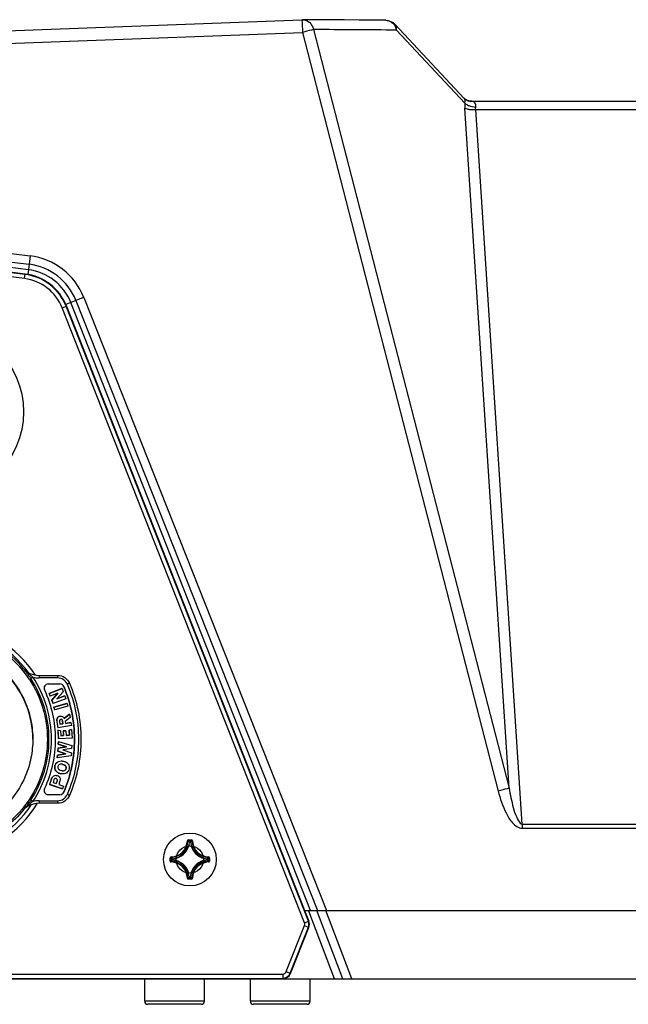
# Model space of a CAD drawing. Header units: millimetres. Extents: x 0 to 420, y 0 to 297.
# Tile 16 of 136: x 97 to 112, y 177 to 200. Entities that reach past the tile are written whole.
import ezdxf

# ---------------------------------------------------------------- set-up
doc = ezdxf.new("R2010")
doc.units = ezdxf.units.MM
doc.header["$LTSCALE"] = 23.1
doc.layers.get('0').update_dxf_attribs({"linetype": 'CONTINUOUS'})

msp = doc.modelspace()

# ---------------------------------------------------------------- linework, layer by layer
at = {"color": 7, "linetype": 'Continuous'}
for p, q in [((79.7438, 198.7001), (103.9342, 199.6119)), ((103.9342, 199.6119), (103.9375, 199.5276)), ((103.9375, 199.5276), (103.9455, 199.3148)), ((106.1165, 199.5042), (107.7434, 197.7632)), ((79.7438, 198.4025), (103.9455, 199.3148)), ((103.9455, 199.3148), (108.5386, 181.5067)), ((104.2025, 199.3796), (108.7956, 181.5716)), ((106.1543, 199.3669), (107.7552, 197.6536)), ((107.8257, 197.7107), (107.808, 197.7176)), ((107.8257, 197.7107), (107.8267, 197.7103)), ((107.8969, 197.7001), (133.9908, 197.7001)), ((108.7956, 181.5716), (107.7547, 197.5378)), ((109.1049, 180.7324), (108.0116, 197.5027)), ((108.0116, 197.5027), (133.8761, 197.5027)), ((79.7438, 196.2514), (97.5541, 194.0679)), ((79.7438, 196.0512), (97.5301, 193.8707)), ((97.5143, 193.742), (79.7438, 195.924)), ((97.435, 193.633), (79.7876, 195.7998)), ((97.4361, 193.6425), (79.7888, 195.8094)), ((97.4228, 193.5337), (79.7754, 195.7006)), ((97.5541, 194.0679), (97.5301, 193.8707)), ((97.5301, 193.8707), (97.5007, 193.6316)), ((97.4228, 193.5337), (97.4361, 193.6425)), ((98.6302, 193.0206), (98.3907, 192.9263)), ((98.6302, 193.0206), (104.2948, 178.7001)), ((98.8134, 193.0945), (104.5073, 178.7001)), ((98.3044, 192.8511), (98.4064, 192.8913)), ((103.9916, 178.4132), (98.3044, 192.8511)), ((104.0847, 178.4499), (98.3974, 192.8878)), ((98.4064, 192.8913), (103.986, 178.7267)), ((104.1302, 178.7001), (98.5081, 192.9725)), ((97.7618, 184.2201), (98.2015, 184.2201)), ((98.2036, 184.1601), (97.7639, 184.1601)), ((97.9803, 184.0201), (98.2534, 184.0201)), ((98.3005, 183.9121), (98.0015, 183.7988)), ((98.0015, 183.7988), (98.0258, 183.7344)), ((98.0036, 183.7988), (98.0015, 183.7988)), ((98.0036, 183.7988), (98.3026, 183.9121)), ((98.0279, 183.7344), (98.0036, 183.7988)), ((98.2037, 183.801), (98.0279, 183.7344)), ((98.2016, 183.801), (98.062, 183.6389)), ((98.0641, 183.6389), (98.2037, 183.801)), ((98.3305, 183.8385), (98.1825, 183.6674)), ((98.3026, 183.9121), (98.3005, 183.9121)), ((98.3026, 183.9121), (98.3305, 183.8385)), ((98.3448, 183.9588), (98.3455, 183.9588)), ((98.0279, 183.7344), (98.0258, 183.7344)), ((98.062, 183.6389), (98.0917, 183.5604)), ((98.0641, 183.6389), (98.062, 183.6389)), ((98.0938, 183.5604), (98.0641, 183.6389)), ((98.0938, 183.5604), (98.0917, 183.5604)), ((98.3929, 183.6737), (98.0938, 183.5604)), ((98.4188, 183.5638), (98.1109, 183.4772)), ((98.113, 183.4772), (98.4209, 183.5638)), ((98.3665, 183.7379), (98.1822, 183.668)), ((98.1825, 183.6674), (98.3686, 183.7379)), ((98.3686, 183.7379), (98.3665, 183.7379)), ((98.3686, 183.7379), (98.3929, 183.6737)), ((98.4209, 183.5638), (98.4188, 183.5638)), ((98.4209, 183.5638), (98.4401, 183.4955)), ((98.113, 183.4772), (98.1109, 183.4772)), ((98.1109, 183.4772), (98.1301, 183.4088)), ((98.1322, 183.4088), (98.113, 183.4772)), ((98.1322, 183.4088), (98.1301, 183.4088)), ((98.4401, 183.4955), (98.1322, 183.4088)), ((98.48, 183.3084), (98.353, 183.2112)), ((98.3538, 183.2102), (98.4821, 183.3084)), ((98.4821, 183.3084), (98.48, 183.3084)), ((98.4821, 183.3084), (98.4944, 183.2313)), ((98.1853, 183.1394), (98.1832, 183.1394)), ((98.1832, 183.1394), (98.2068, 182.9922)), ((98.2089, 182.9922), (98.1853, 183.1394)), ((98.1971, 183.2223), (98.195, 183.2223)), ((98.2431, 183.1439), (98.2545, 183.0728)), ((98.3232, 183.0842), (98.2544, 183.0732)), ((98.2545, 183.0728), (98.3253, 183.0842)), ((98.2577, 183.2623), (98.2556, 183.2623)), ((98.2996, 183.182), (98.2975, 183.182)), ((98.3142, 183.1535), (98.3121, 183.1535)), ((98.3121, 183.1535), (98.3232, 183.0842)), ((98.3253, 183.0842), (98.3142, 183.1535)), ((98.3253, 183.0842), (98.3232, 183.0842)), ((98.4944, 183.2313), (98.3756, 183.1394)), ((98.3756, 183.1394), (98.3831, 183.0927)), ((98.3831, 183.0927), (98.5133, 183.1136)), ((98.5112, 183.1136), (98.3831, 183.093)), ((98.5133, 183.1136), (98.5112, 183.1136)), ((98.5133, 183.1136), (98.5246, 183.0429)), ((98.2089, 182.9922), (98.2068, 182.9922)), ((98.2092, 182.9312), (98.2071, 182.9312)), ((98.2071, 182.9312), (98.2181, 182.7296)), ((98.5246, 183.0429), (98.2089, 182.9922)), ((98.2092, 182.9312), (98.2681, 182.9236)), ((98.2202, 182.7296), (98.2092, 182.9312)), ((98.2681, 182.9236), (98.2747, 182.8039)), ((98.3915, 182.9212), (98.3331, 182.918)), ((98.3352, 182.918), (98.3331, 182.918)), ((98.3331, 182.918), (98.3392, 182.8075)), ((98.3352, 182.918), (98.3936, 182.9212)), ((98.3412, 182.8075), (98.3352, 182.918)), ((98.3936, 182.9212), (98.3915, 182.9212)), ((98.3936, 182.9212), (98.3996, 182.8107)), ((98.5262, 182.952), (98.4684, 182.9378)), ((98.4705, 182.9378), (98.4684, 182.9378)), ((98.4684, 182.9378), (98.4751, 182.815)), ((98.4705, 182.9378), (98.5283, 182.952)), ((98.4772, 182.815), (98.4705, 182.9378)), ((98.5283, 182.952), (98.5262, 182.952)), ((98.5283, 182.952), (98.5395, 182.7471)), ((98.218, 182.6707), (98.2133, 182.6043)), ((98.2133, 182.6043), (98.4075, 182.5457)), ((98.2154, 182.6043), (98.2133, 182.6043)), ((98.2154, 182.6043), (98.2201, 182.6707)), ((98.4096, 182.5457), (98.2154, 182.6043)), ((98.2202, 182.7296), (98.2181, 182.7296)), ((98.2201, 182.6707), (98.5338, 182.573)), ((98.5395, 182.7471), (98.2202, 182.7296)), ((98.3392, 182.8075), (98.2746, 182.804)), ((98.2747, 182.8039), (98.3412, 182.8075)), ((98.3412, 182.8075), (98.3392, 182.8075)), ((98.3996, 182.8107), (98.4772, 182.815)), ((98.4751, 182.815), (98.3996, 182.8108)), ((98.4772, 182.815), (98.4751, 182.815)), ((98.3934, 182.3807), (98.1952, 182.3504)), ((98.1973, 182.3504), (98.3954, 182.3807)), ((98.2068, 182.5136), (98.2016, 182.4406)), ((98.2016, 182.4406), (98.3934, 182.3807)), ((98.2037, 182.4406), (98.2016, 182.4406)), ((98.2037, 182.4406), (98.2089, 182.5136)), ((98.3954, 182.3807), (98.2037, 182.4406)), ((98.4075, 182.5457), (98.2068, 182.5136)), ((98.2089, 182.5136), (98.2068, 182.5136)), ((98.2089, 182.5136), (98.4096, 182.5457)), ((98.5287, 182.5022), (98.3191, 182.4696)), ((98.3191, 182.4696), (98.5219, 182.4068)), ((98.3954, 182.3807), (98.3934, 182.3807)), ((98.4096, 182.5457), (98.4075, 182.5457)), ((98.5219, 182.4068), (98.5168, 182.3358)), ((98.5338, 182.573), (98.5287, 182.5022)), ((98.1952, 182.3504), (98.1904, 182.2841)), ((98.1925, 182.2841), (98.1973, 182.3504)), ((98.5168, 182.3358), (98.1925, 182.2841)), ((98.1973, 182.3504), (98.1952, 182.3504)), ((98.203, 182.1896), (98.2009, 182.1896)), ((98.319, 182.133), (98.3169, 182.133)), ((98.138, 182.0947), (98.1359, 182.0947)), ((98.1587, 181.9819), (98.1566, 181.9819)), ((98.2721, 181.9124), (98.27, 181.9124)), ((98.364, 181.9902), (98.3619, 181.9902)), ((98.3867, 182.0987), (98.3846, 182.0987)), ((98.4019, 182.0386), (98.3998, 182.0386)), ((98.057, 181.7904), (98.0126, 181.6586)), ((98.0147, 181.6586), (98.0591, 181.7904)), ((98.0591, 181.7904), (98.057, 181.7904)), ((98.1142, 181.7707), (98.0928, 181.7072)), ((98.0928, 181.7072), (98.1716, 181.6807)), ((98.1118, 181.8626), (98.1098, 181.8626)), ((98.1904, 181.7427), (98.1695, 181.6807)), ((98.1716, 181.6807), (98.1924, 181.7427)), ((98.1914, 181.7766), (98.1893, 181.7766)), ((98.1924, 181.7427), (98.1904, 181.7427)), ((98.2552, 181.7459), (98.227, 181.662)), ((98.227, 181.662), (98.3404, 181.6237)), ((98.0126, 181.6586), (98.3157, 181.5565)), ((98.0147, 181.6586), (98.0126, 181.6586)), ((98.3178, 181.5565), (98.0147, 181.6586)), ((98.3178, 181.5565), (98.3157, 181.5565)), ((98.3404, 181.6237), (98.3178, 181.5565)), ((98.3448, 181.4814), (98.3455, 181.4814)), ((98.2015, 181.2201), (97.7618, 181.2201)), ((97.7639, 181.2801), (98.2036, 181.2801)), ((98.2534, 181.4201), (97.9803, 181.4201)), ((109.1049, 180.7324), (132.7828, 180.7324)), ((109.1049, 180.7324), (109.1049, 180.6324)), ((109.1049, 180.6324), (132.7828, 180.6324)), ((101.2445, 180.3399), (101.2545, 180.3396)), ((101.2645, 180.3593), (101.3432, 180.3593)), ((101.2645, 180.3593), (101.2645, 180.3493)), ((101.2645, 180.3493), (101.3432, 180.3493)), ((101.2958, 180.306), (101.2859, 180.3069)), ((101.2958, 180.3159), (101.3119, 180.3159)), ((101.2958, 180.306), (101.2958, 180.3159)), ((101.2958, 180.306), (101.3119, 180.306)), ((101.3119, 180.306), (101.3119, 180.3159)), ((101.3119, 180.306), (101.3218, 180.3069)), ((101.3432, 180.3593), (101.3432, 180.3493)), ((101.3631, 180.3399), (101.3532, 180.3396)), ((100.8447, 179.9395), (100.8546, 179.9395)), ((100.8447, 179.8607), (100.8447, 179.9395)), ((100.8447, 179.8607), (100.8546, 179.8607)), ((100.8546, 179.8607), (100.8546, 179.9395)), ((100.8641, 179.9594), (100.8643, 179.9495)), ((100.8641, 179.8408), (100.8643, 179.8508)), ((100.898, 179.9082), (100.888, 179.9082)), ((100.888, 179.8921), (100.888, 179.9082)), ((100.898, 179.8921), (100.888, 179.8921)), ((100.898, 179.9082), (100.897, 179.9181)), ((100.898, 179.8921), (100.897, 179.8822)), ((100.898, 179.8921), (100.898, 179.9081)), ((101.7097, 179.9082), (101.7107, 179.9181)), ((101.7097, 179.9082), (101.7196, 179.9082)), ((101.7097, 179.9081), (101.7097, 179.8921)), ((101.7097, 179.8921), (101.7196, 179.8921)), ((101.7097, 179.8921), (101.7107, 179.8822)), ((101.7196, 179.9082), (101.7196, 179.8921)), ((101.7436, 179.9594), (101.7433, 179.9495)), ((101.7436, 179.8408), (101.7433, 179.8508)), ((101.763, 179.9395), (101.753, 179.9395)), ((101.753, 179.9395), (101.753, 179.8607)), ((101.763, 179.8607), (101.753, 179.8607)), ((101.763, 179.9395), (101.763, 179.8607)), ((101.2445, 179.4604), (101.2545, 179.4606)), ((101.3432, 179.4509), (101.2645, 179.4509)), ((101.2645, 179.441), (101.2645, 179.4509)), ((101.3432, 179.441), (101.2645, 179.441)), ((101.2958, 179.4943), (101.2859, 179.4933)), ((101.3118, 179.4943), (101.2958, 179.4943)), ((101.2958, 179.4943), (101.2958, 179.4843)), ((101.3119, 179.4843), (101.2958, 179.4843)), ((101.3119, 179.4943), (101.3218, 179.4933)), ((101.3119, 179.4943), (101.3119, 179.4843)), ((101.3432, 179.441), (101.3432, 179.4509)), ((101.3631, 179.4604), (101.3532, 179.4606)), ((103.9964, 178.7001), (137.8913, 178.7001)), ((103.9964, 178.7001), (104.0936, 178.4534)), ((104.6989, 177.1001), (104.0928, 178.6858)), ((104.8945, 177.1001), (104.2829, 178.7001)), ((105.1046, 177.1001), (104.4931, 178.7001)), ((103.9916, 178.4132), (104.0936, 178.4534)), ((103.5662, 177.267), (103.9916, 178.347)), ((103.6592, 177.2303), (104.0847, 178.3103)), ((103.6682, 177.2268), (104.0936, 178.3068)), ((103.9916, 178.347), (104.0936, 178.3068)), ((78.446, 177.2097), (103.4821, 177.2097)), ((78.446, 177.1097), (103.4821, 177.1097)), ((78.446, 177.1001), (164.279, 177.1001)), ((100.2438, 176.5701), (100.2438, 177.1001)), ((101.6438, 176.5701), (101.6438, 177.1001)), ((102.7238, 176.5701), (102.7238, 177.1001)), ((103.4821, 177.2097), (103.4821, 177.1001)), ((103.5662, 177.267), (103.6682, 177.2268)), ((104.1238, 176.5701), (104.1238, 177.1001)), ((101.6438, 176.5701), (100.2438, 176.5701)), ((101.5738, 176.5001), (100.3138, 176.5001)), ((104.1238, 176.5701), (102.7238, 176.5701)), ((104.0538, 176.5001), (102.7938, 176.5001))]:
    msp.add_line(p, q, dxfattribs=at)
for points in [[(103.9342, 199.6119), (103.9359, 199.612), (103.9385, 199.6121), (103.9412, 199.6121), (103.9439, 199.6121), (103.9466, 199.6121)], [(105.9002, 199.5994), (105.6249, 199.6019), (105.2747, 199.6048), (104.925, 199.6073), (104.5755, 199.6094), (104.2265, 199.6111), (103.9466, 199.6121)], [(107.808, 197.7176), (107.7737, 197.7369), (107.7466, 197.7598), (107.7434, 197.7632)], [(107.8968, 197.7001), (107.8705, 197.7014), (107.849, 197.7046), (107.834, 197.7081), (107.8267, 197.7103)]]:
    msp.add_lwpolyline(points, dxfattribs=at)
for centre, radius in [((95.348, 190.4056), 2.05), ((101.3038, 179.9001), 0.62), ((101.3038, 179.9001), 0.32)]:
    msp.add_circle(centre, radius, dxfattribs=at)
for centre, radius, start, end in [((103.1339, -113.2165), 312.598, 89.446393, 89.804147), ((105.8331, 199.3023), 0.3277, 11.36498, 23.30684), ((108.4561, 197.5971), 0.7032, 175.39124, 177.53913), ((106.9137, 197.6881), 0.8422, 357.65483, 359.07652), ((107.9943, 197.9543), 0.3867, 243.53646, 248.34974), ((107.9075, 197.9543), 0.257, 251.66794, 262.34751), ((107.908, 197.9578), 0.2605, 262.35336, 267.54302), ((107.908, 197.9586), 0.2613, 267.54146, 272.88318), ((97.3645, 192.5213), 1.5582, 21.58295, 83.00973), ((97.3645, 192.522), 1.2291, 21.5, 83), ((97.3645, 192.5196), 1.3612, 21.59481, 83.0113), ((97.2899, 192.4515), 1.0904, 21.5, 83), ((97.2899, 192.4515), 1.1904, 21.5, 83), ((97.2899, 192.4515), 1.2, 21.5, 83), ((95.3413, 182.6851), 2.8, 33.45446, 129.03279), ((95.3413, 182.6851), 2.7, 36.4235, 129.03279), ((95.3998, 182.7217), 2.5585, 33.27075, 77.5586), ((95.3984, 182.7219), 2.5983, 39.57584, 74.04574), ((95.3947, 182.7189), 2.603, 33.25027, 39.57596), ((99.0348, 186.0547), 2.3485, 229.92936, 230.68028), ((97.7642, 184.7218), 0.5617, 255.08807, 269.96822), ((98.2035, 183.9202), 0.2399, 23.11565, 89.98819), ((98.2527, 183.9202), 0.0999, 22.75168, 89.9901), ((98.2534, 183.9202), 0.0999, 22.75168, 89.9901), ((98.2527, 181.5201), 0.0999, 270.0099, 337.24832), ((98.2534, 181.5201), 0.0999, 270.0099, 337.24832), ((95.3413, 182.6851), 2.8, 230.00241, 328.40977), ((95.3948, 182.7213), 2.603, 320.43234, 326.74982), ((97.7642, 180.7184), 0.5617, 90.03178, 104.91193), ((98.2035, 181.52), 0.2399, 270.01181, 336.88435), ((95.3413, 182.6851), 2.7, 230.00241, 326.3092), ((99.6895, 178.5963), 3.3738, 129.6783, 129.84521), ((100.8538, 180.3501), 0.3908, 271.50114, 358.49887), ((100.8538, 180.3501), 0.4008, 271.50107, 358.49893), ((100.8538, 180.3501), 0.4442, 287.24352, 354.29463), ((101.2644, 180.3394), 0.0199, 89.93769, 178.53103), ((100.411, 179.4979), 1.1917, 42.76148, 44.93978), ((100.3786, 179.4867), 1.2364, 42.11665, 44.23908), ((102.229, 179.4867), 1.2364, 135.7609, 137.88337), ((102.1968, 179.4978), 1.1918, 135.06032, 137.23841), ((101.7538, 180.3501), 0.4342, 185.70588, 264.29411), ((101.3432, 180.3394), 0.0199, 1.50445, 90.04778), ((101.7538, 180.3501), 0.4008, 181.50106, 268.49893), ((101.7538, 180.3501), 0.3908, 181.50113, 268.49886), ((100.8538, 180.3501), 0.4342, 275.70589, 342.25049), ((101.7538, 180.3501), 0.4442, 197.24299, 264.29471), ((100.8646, 179.9395), 0.0199, 91.5305, 180.03704), ((100.8646, 179.8607), 0.0199, 179.96099, 268.4742), ((101.7172, 180.8253), 1.2364, 225.76092, 227.88335), ((101.7172, 178.9749), 1.2364, 132.11665, 134.23908), ((100.8538, 179.4501), 0.3908, 1.50113, 88.49886), ((101.7061, 180.793), 1.1917, 225.06022, 227.23852), ((101.7061, 179.0073), 1.1917, 132.76148, 134.93978), ((100.8538, 179.4501), 0.4008, 1.50106, 88.49893), ((100.8538, 179.4501), 0.4342, 5.70588, 84.29411), ((100.8538, 179.4501), 0.4442, 17.24341, 84.2947), ((101.7538, 179.4501), 0.4442, 107.2428, 174.29471), ((101.7538, 179.4501), 0.4342, 95.70588, 174.29411), ((101.7538, 179.4501), 0.4008, 91.50106, 178.49893), ((101.7538, 179.4501), 0.3908, 91.50113, 178.49886), ((100.9016, 180.793), 1.1917, 312.76148, 314.93978), ((101.7096, 179.8922), 0.0101, 276.167, 359.53884), ((100.9015, 179.0072), 1.1918, 45.06032, 47.23841), ((100.8904, 180.8253), 1.2364, 312.11665, 314.23908), ((100.8905, 178.9749), 1.2364, 45.7609, 47.88337), ((101.7431, 179.9395), 0.0199, 359.96244, 88.4707), ((101.7431, 179.8607), 0.0199, 271.44371, 0.0726), ((100.4109, 180.3024), 1.1918, 315.06032, 317.23841), ((100.3787, 180.3135), 1.2364, 315.7609, 317.88337), ((101.3118, 179.4944), 0.0101, 270.46116, 353.833), ((102.2291, 180.3135), 1.2364, 222.11665, 224.23908), ((102.1967, 180.3024), 1.1917, 222.76148, 224.93978), ((101.3432, 179.4609), 0.0199, 269.95832, 358.48077), ((103.9075, 178.3801), 0.1904, 338.5, 21.5), ((103.9075, 178.3801), 0.2, 338.5, 21.5), ((103.9075, 178.3801), 0.0904, 338.5, 21.5), ((103.4821, 177.3001), 0.0904, 270, 338.5), ((103.4821, 177.3001), 0.1904, 270, 338.5), ((103.4821, 177.3001), 0.2, 270, 338.5), ((100.3138, 176.5701), 0.07, 180, 270), ((101.5738, 176.5701), 0.07, 270, 360), ((102.7938, 176.5701), 0.07, 180, 270), ((104.0538, 176.5701), 0.07, 270, 360)]:
    msp.add_arc(centre, radius, start, end, dxfattribs=at)
for points in [[(103.9466, 199.6121), (103.9729, 199.612), (103.9996, 199.6073), (104.0245, 199.5985)], [(105.9002, 199.5994), (105.9789, 199.5986), (106.0625, 199.5619), (106.1163, 199.5045)], [(107.7535, 197.6273), (107.7522, 197.5975), (107.7528, 197.5676), (107.7547, 197.5378)], [(107.7552, 197.6536), (107.7645, 197.6448), (107.7746, 197.6368), (107.7853, 197.6295)], [(107.7853, 197.6295), (107.797, 197.6216), (107.8093, 197.6145), (107.822, 197.6081)], [(107.9207, 197.6977), (107.9128, 197.699), (107.9048, 197.7001), (107.8969, 197.7001)], [(107.8517, 197.5949), (107.9025, 197.5746), (107.9575, 197.5638), (108.0121, 197.5606)], [(108.0116, 197.5027), (108.0091, 197.5219), (108.009, 197.5416), (108.0121, 197.5606)], [(97.3994, 184.3759), (97.4424, 184.3306), (97.4948, 184.2929), (97.5514, 184.2666)], [(97.4122, 184.3616), (97.4469, 184.3246), (97.4843, 184.2901), (97.523, 184.2575)], [(97.5467, 184.2379), (97.5709, 184.2181), (97.5951, 184.1983), (97.6197, 184.179)], [(97.5513, 184.2666), (97.6165, 184.2364), (97.69, 184.2201), (97.7618, 184.2201)], [(98.2015, 184.2201), (98.259, 184.2201), (98.3187, 184.2022), (98.3667, 184.1705)], [(98.3667, 184.1705), (98.4147, 184.1388), (98.4546, 184.0909), (98.4772, 184.038)], [(98.2577, 183.2623), (98.2633, 183.2632), (98.269, 183.2636), (98.2747, 183.2636)], [(98.2783, 183.1893), (98.2758, 183.1893), (98.2733, 183.1891), (98.2708, 183.1887)], [(98.2747, 183.2636), (98.2864, 183.2636), (98.2983, 183.2614), (98.3091, 183.257)], [(98.1118, 181.8626), (98.1252, 181.8706), (98.1413, 181.8752), (98.1569, 181.8752)], [(98.1511, 181.8009), (98.1455, 181.8009), (98.1396, 181.7996), (98.1346, 181.797)], [(98.1666, 181.7982), (98.1616, 181.7999), (98.1564, 181.8009), (98.1511, 181.8009)], [(97.6197, 181.2612), (97.5908, 181.2394), (97.5632, 181.216), (97.5353, 181.1929)], [(97.7618, 181.2201), (97.69, 181.2201), (97.6165, 181.2039), (97.5513, 181.1736)], [(98.3667, 181.2698), (98.3187, 181.2381), (98.259, 181.2201), (98.2015, 181.2201)], [(98.4772, 181.4023), (98.4546, 181.3494), (98.4147, 181.3015), (98.3667, 181.2698)], [(97.5514, 181.1736), (97.4949, 181.1474), (97.4426, 181.1098), (97.3997, 181.0647)], [(97.5278, 181.1867), (97.4861, 181.1519), (97.446, 181.1151), (97.4091, 181.0753)]]:
    msp.add_open_spline(points, degree=3, dxfattribs=at)
for points, knots in [([(104.0245, 199.5985), (104.0688, 199.5827), (104.1514, 199.5215), (104.1925, 199.4288), (104.2025, 199.3796)], [0, 0, 0, 0, 0.4841069, 1, 1, 1, 1]), ([(105.9002, 199.5994), (105.9487, 199.5988), (106.0503, 199.5641), (106.1135, 199.4793), (106.134, 199.4319)], [0, 0, 0, 0, 0.4840534, 1, 1, 1, 1]), ([(106.1543, 199.3669), (106.1559, 199.3801), (106.1583, 199.4282), (106.1404, 199.4786), (106.1165, 199.5042)], [0, 0, 0, 0, 0.2756586, 1, 1, 1, 1]), ([(104.2025, 199.3796), (104.1872, 199.376), (104.1015, 199.3548), (104.0159, 199.3329), (103.9455, 199.3148)], [0, 0, 0, 0, 0.1776206, 1, 1, 1, 1]), ([(107.7434, 197.7632), (107.7501, 197.756), (107.755, 197.7237), (107.7561, 197.6948), (107.7558, 197.6745)], [0, 0, 0, 0, 0.3250786, 1, 1, 1, 1]), ([(108.0121, 197.5606), (108.0173, 197.5932), (108.0111, 197.6641), (107.948, 197.6932), (107.9207, 197.6977)], [0, 0, 0, 0, 0.5431987, 1, 1, 1, 1]), ([(107.7547, 197.5378), (107.7883, 197.5205), (107.8755, 197.5021), (107.9625, 197.4999), (108.0116, 197.5027)], [0, 0, 0, 0, 0.4341602, 1, 1, 1, 1]), ([(98.8134, 193.0945), (98.7922, 193.0861), (98.7311, 193.0615), (98.6694, 193.0382), (98.6302, 193.0206)], [0, 0, 0, 0, 0.3467647, 1, 1, 1, 1]), ([(95.4003, 184.9382), (95.5451, 184.9382), (95.8357, 184.9095), (96.3918, 184.741), (97.009, 184.3297), (97.42, 183.7121), (97.5883, 183.1558), (97.617, 182.8651), (97.617, 182.7201)], [0, 0, 0, 0, 0.125263, 0.2505321, 0.4998988, 0.7493251, 0.8746596, 1, 1, 1, 1]), ([(97.617, 182.7201), (97.617, 182.9951), (97.5124, 183.5504), (97.0632, 184.2644), (96.3851, 184.7659), (95.8393, 184.9115), (95.5652, 184.932)], [0, 0, 0, 0, 0.2500647, 0.5000942, 0.7500701, 1, 1, 1, 1]), ([(97.7618, 184.2201), (97.7622, 184.2201), (97.7622, 184.2178), (97.7628, 184.2151), (97.763, 184.2092), (97.7632, 184.205), (97.7633, 184.2025)], [0, 0, 0, 0, 0.069198, 0.2634635, 0.577856, 1, 1, 1, 1]), ([(98.2029, 184.2025), (98.2029, 184.205), (98.2026, 184.2092), (98.2025, 184.2151), (98.2018, 184.2178), (98.2019, 184.2201), (98.2015, 184.2201)], [0, 0, 0, 0, 0.422144, 0.7365365, 0.930802, 1, 1, 1, 1]), ([(97.5389, 184.1253), (97.6744, 183.9187), (97.8865, 183.4634), (97.9949, 182.7199), (97.8864, 181.9765), (97.6742, 181.5212), (97.5387, 181.3147)], [0, 0, 0, 0, 0.249988, 0.5, 0.750012, 1, 1, 1, 1]), ([(97.6197, 184.179), (97.6135, 184.175), (97.6046, 184.1691), (97.5934, 184.1616), (97.5862, 184.1567), (97.5805, 184.1527), (97.5756, 184.1496), (97.5737, 184.1474), (97.5714, 184.1466), (97.5716, 184.1461)], [0, 0, 0, 0, 0.3789324, 0.5480154, 0.6971805, 0.8216824, 0.9167798, 0.9777476, 1, 1, 1, 1]), ([(97.5716, 181.2941), (97.7091, 181.5037), (97.9241, 181.9658), (98.034, 182.7201), (97.9241, 183.4744), (97.7091, 183.9365), (97.5716, 184.1461)], [0, 0, 0, 0, 0.2499882, 0.4999997, 0.7500114, 1, 1, 1, 1]), ([(97.6197, 181.2612), (97.7603, 181.4757), (97.9802, 181.9484), (98.0926, 182.7201), (97.9802, 183.4918), (97.7603, 183.9646), (97.6197, 184.179)], [0, 0, 0, 0, 0.2499883, 0.5, 0.7500117, 1, 1, 1, 1]), ([(97.7633, 184.2025), (97.7634, 184.1995), (97.7638, 184.1854), (97.7639, 184.1712), (97.7639, 184.1601)], [0, 0, 0, 0, 0.2143187, 1, 1, 1, 1]), ([(97.9803, 184.0201), (97.9637, 184.0201), (97.9301, 184.0116), (97.8925, 183.9762), (97.8763, 183.9271), (97.8827, 183.893), (97.8896, 183.878)], [0, 0, 0, 0, 0.249953, 0.4998977, 0.7499088, 1, 1, 1, 1]), ([(98.2036, 184.1601), (98.2036, 184.164), (98.2035, 184.1782), (98.2033, 184.1923), (98.2029, 184.2025)], [0, 0, 0, 0, 0.2757839, 1, 1, 1, 1]), ([(98.4772, 184.038), (98.4773, 184.0376), (98.475, 184.0372), (98.4731, 184.0356), (98.4677, 184.0335), (98.4615, 184.0306), (98.4535, 184.0271), (98.4409, 184.0216), (98.431, 184.0173), (98.4241, 184.0144)], [0, 0, 0, 0, 0.0192711, 0.0757687, 0.1675341, 0.2912527, 0.4422341, 0.6150231, 1, 1, 1, 1]), ([(98.4241, 184.0144), (98.511, 183.8109), (98.6441, 183.385), (98.7113, 182.7201), (98.6441, 182.0552), (98.511, 181.6293), (98.4241, 181.4258)], [0, 0, 0, 0, 0.2499993, 0.5, 0.7500007, 1, 1, 1, 1]), ([(98.4772, 184.038), (98.5657, 183.8307), (98.7012, 183.3971), (98.7696, 182.7201), (98.7012, 182.0431), (98.5657, 181.6095), (98.4772, 181.4023)], [0, 0, 0, 0, 0.2499995, 0.5, 0.7500005, 1, 1, 1, 1]), ([(97.8896, 183.878), (97.9733, 183.6977), (98.1018, 183.3175), (98.1668, 182.7201), (98.1018, 182.1227), (97.9733, 181.7426), (97.8896, 181.5622)], [0, 0, 0, 0, 0.2499992, 0.5, 0.7500008, 1, 1, 1, 1]), ([(98.3448, 183.9588), (98.4267, 183.7637), (98.552, 183.3559), (98.6152, 182.7201), (98.552, 182.0843), (98.4267, 181.6766), (98.3448, 181.4814)], [0, 0, 0, 0, 0.2499993, 0.5, 0.7500007, 1, 1, 1, 1]), ([(98.3455, 181.4814), (98.4274, 181.6766), (98.5527, 182.0843), (98.6159, 182.7201), (98.5527, 183.3559), (98.4274, 183.7637), (98.3455, 183.9588)], [0, 0, 0, 0, 0.2499993, 0.5, 0.7500007, 1, 1, 1, 1]), ([(98.195, 183.2223), (98.1882, 183.211), (98.1792, 183.1832), (98.1808, 183.1544), (98.1832, 183.1394)], [0, 0, 0, 0, 0.4646164, 1, 1, 1, 1]), ([(98.1853, 183.1394), (98.1829, 183.1544), (98.1813, 183.1832), (98.1903, 183.211), (98.1971, 183.2223)], [0, 0, 0, 0, 0.5353836, 1, 1, 1, 1]), ([(98.2556, 183.2623), (98.2431, 183.2602), (98.2186, 183.2519), (98.2011, 183.2328), (98.195, 183.2223)], [0, 0, 0, 0, 0.5107888, 1, 1, 1, 1]), ([(98.1971, 183.2223), (98.2032, 183.2328), (98.2207, 183.2519), (98.2452, 183.2602), (98.2577, 183.2623)], [0, 0, 0, 0, 0.4892112, 1, 1, 1, 1]), ([(98.2482, 183.1737), (98.2443, 183.1674), (98.2417, 183.1568), (98.2427, 183.1466), (98.2431, 183.1439)], [0, 0, 0, 0, 0.7297831, 1, 1, 1, 1]), ([(98.2708, 183.1887), (98.2684, 183.1883), (98.2595, 183.1861), (98.2518, 183.1795), (98.2482, 183.1737)], [0, 0, 0, 0, 0.2597534, 1, 1, 1, 1]), ([(98.2996, 183.182), (98.2953, 183.1855), (98.2879, 183.1888), (98.2803, 183.1893), (98.2783, 183.1893)], [0, 0, 0, 0, 0.7368777, 1, 1, 1, 1]), ([(98.2975, 183.182), (98.2994, 183.1804), (98.307, 183.1726), (98.3108, 183.1617), (98.3121, 183.1535)], [0, 0, 0, 0, 0.2325739, 1, 1, 1, 1]), ([(98.3142, 183.1535), (98.3137, 183.1565), (98.3114, 183.167), (98.3056, 183.177), (98.2996, 183.182)], [0, 0, 0, 0, 0.2792354, 1, 1, 1, 1]), ([(98.3091, 183.257), (98.319, 183.253), (98.338, 183.2402), (98.3495, 183.2207), (98.3538, 183.2102)], [0, 0, 0, 0, 0.4844827, 1, 1, 1, 1]), ([(97.617, 182.7201), (97.617, 182.5752), (97.5883, 182.2844), (97.42, 181.7281), (97.009, 181.1106), (96.3918, 180.6993), (95.8357, 180.5308), (95.5451, 180.5021), (95.4003, 180.5021)], [0, 0, 0, 0, 0.1253401, 0.2506687, 0.5000947, 0.7494644, 0.8747315, 1, 1, 1, 1]), ([(98.2009, 182.1896), (98.1845, 182.1795), (98.1547, 182.1519), (98.14, 182.1142), (98.1359, 182.0947)], [0, 0, 0, 0, 0.4911229, 1, 1, 1, 1]), ([(98.138, 182.0947), (98.1421, 182.1142), (98.1568, 182.1519), (98.1866, 182.1795), (98.203, 182.1896)], [0, 0, 0, 0, 0.5088771, 1, 1, 1, 1]), ([(98.203, 182.1896), (98.209, 182.1934), (98.2348, 182.2069), (98.2646, 182.2123), (98.2865, 182.2123)], [0, 0, 0, 0, 0.2451034, 1, 1, 1, 1]), ([(98.2436, 182.1288), (98.2342, 182.1245), (98.2166, 182.1112), (98.2084, 182.0908), (98.2062, 182.0802)], [0, 0, 0, 0, 0.4890805, 1, 1, 1, 1]), ([(98.2845, 182.137), (98.2807, 182.137), (98.2668, 182.1364), (98.2529, 182.1331), (98.2436, 182.1288)], [0, 0, 0, 0, 0.2685837, 1, 1, 1, 1]), ([(98.319, 182.133), (98.316, 182.1337), (98.3046, 182.1358), (98.293, 182.137), (98.2845, 182.137)], [0, 0, 0, 0, 0.266705, 1, 1, 1, 1]), ([(98.2865, 182.2123), (98.2904, 182.2123), (98.3065, 182.2118), (98.3226, 182.2095), (98.3347, 182.2069)], [0, 0, 0, 0, 0.2389084, 1, 1, 1, 1]), ([(98.3169, 182.133), (98.3241, 182.1315), (98.3487, 182.1251), (98.3725, 182.1122), (98.3846, 182.0987)], [0, 0, 0, 0, 0.2893088, 1, 1, 1, 1]), ([(98.3867, 182.0987), (98.383, 182.1029), (98.3638, 182.1201), (98.3385, 182.1289), (98.319, 182.133)], [0, 0, 0, 0, 0.2201298, 1, 1, 1, 1]), ([(98.3347, 182.2069), (98.3578, 182.202), (98.4012, 182.1868), (98.4353, 182.1551), (98.4474, 182.1376)], [0, 0, 0, 0, 0.525269, 1, 1, 1, 1]), ([(98.4474, 182.1376), (98.4585, 182.1216), (98.4749, 182.0843), (98.4731, 182.0438), (98.469, 182.0244)], [0, 0, 0, 0, 0.494713, 1, 1, 1, 1]), ([(98.1359, 182.0947), (98.1317, 182.0752), (98.1298, 182.0349), (98.1458, 181.9977), (98.1566, 181.9819)], [0, 0, 0, 0, 0.5098382, 1, 1, 1, 1]), ([(98.1587, 181.9819), (98.1479, 181.9977), (98.1319, 182.0349), (98.1338, 182.0752), (98.138, 182.0947)], [0, 0, 0, 0, 0.4901618, 1, 1, 1, 1]), ([(98.1566, 181.9819), (98.1686, 181.9643), (98.203, 181.9324), (98.2467, 181.9174), (98.27, 181.9124)], [0, 0, 0, 0, 0.4714295, 1, 1, 1, 1]), ([(98.2721, 181.9124), (98.2488, 181.9174), (98.2051, 181.9324), (98.1707, 181.9643), (98.1587, 181.9819)], [0, 0, 0, 0, 0.5285705, 1, 1, 1, 1]), ([(98.2062, 182.0802), (98.2039, 182.0697), (98.2031, 182.0478), (98.2137, 182.0284), (98.2205, 182.0207)], [0, 0, 0, 0, 0.5116953, 1, 1, 1, 1]), ([(98.2205, 182.0207), (98.2243, 182.0165), (98.2432, 181.9992), (98.2684, 181.9904), (98.2878, 181.9863)], [0, 0, 0, 0, 0.2214944, 1, 1, 1, 1]), ([(98.3205, 181.907), (98.3166, 181.907), (98.3004, 181.9075), (98.2842, 181.9098), (98.2721, 181.9124)], [0, 0, 0, 0, 0.2387531, 1, 1, 1, 1]), ([(98.2878, 181.9863), (98.2909, 181.9856), (98.3026, 181.9834), (98.3145, 181.9822), (98.3232, 181.9822)], [0, 0, 0, 0, 0.2669292, 1, 1, 1, 1]), ([(98.4043, 181.9296), (98.3982, 181.9259), (98.3723, 181.9123), (98.3425, 181.907), (98.3205, 181.907)], [0, 0, 0, 0, 0.2452864, 1, 1, 1, 1]), ([(98.3232, 181.9822), (98.327, 181.9822), (98.3408, 181.9828), (98.3547, 181.986), (98.364, 181.9902)], [0, 0, 0, 0, 0.2677119, 1, 1, 1, 1]), ([(98.3998, 182.0386), (98.3975, 182.0281), (98.3893, 182.0076), (98.3714, 181.9945), (98.3619, 181.9902)], [0, 0, 0, 0, 0.5078651, 1, 1, 1, 1]), ([(98.364, 181.9902), (98.3735, 181.9945), (98.3914, 182.0076), (98.3996, 182.0281), (98.4019, 182.0386)], [0, 0, 0, 0, 0.4921349, 1, 1, 1, 1]), ([(98.3846, 182.0987), (98.3916, 182.0908), (98.4027, 182.0714), (98.402, 182.0492), (98.3998, 182.0386)], [0, 0, 0, 0, 0.4932282, 1, 1, 1, 1]), ([(98.4019, 182.0386), (98.4041, 182.0492), (98.4048, 182.0714), (98.3937, 182.0908), (98.3867, 182.0987)], [0, 0, 0, 0, 0.5067718, 1, 1, 1, 1]), ([(98.469, 182.0244), (98.4649, 182.0049), (98.4504, 181.9672), (98.4206, 181.9396), (98.4043, 181.9296)], [0, 0, 0, 0, 0.5095979, 1, 1, 1, 1]), ([(98.1098, 181.8626), (98.0977, 181.8553), (98.0751, 181.8337), (98.0622, 181.8057), (98.057, 181.7904)], [0, 0, 0, 0, 0.4642999, 1, 1, 1, 1]), ([(98.0591, 181.7904), (98.0643, 181.8057), (98.0772, 181.8337), (98.0998, 181.8553), (98.1118, 181.8626)], [0, 0, 0, 0, 0.5357001, 1, 1, 1, 1]), ([(98.1346, 181.797), (98.1323, 181.7958), (98.1228, 181.7895), (98.1169, 181.7789), (98.1142, 181.7707)], [0, 0, 0, 0, 0.2320505, 1, 1, 1, 1]), ([(98.1569, 181.8752), (98.1596, 181.8752), (98.1712, 181.8747), (98.1826, 181.8721), (98.191, 181.8693)], [0, 0, 0, 0, 0.2384977, 1, 1, 1, 1]), ([(98.1914, 181.7766), (98.1879, 181.784), (98.1797, 181.7929), (98.1694, 181.7973), (98.1666, 181.7982)], [0, 0, 0, 0, 0.7341346, 1, 1, 1, 1]), ([(98.1893, 181.7766), (98.1928, 181.769), (98.1943, 181.7567), (98.1913, 181.7456), (98.1904, 181.7427)], [0, 0, 0, 0, 0.731718, 1, 1, 1, 1]), ([(98.191, 181.8693), (98.2034, 181.8651), (98.227, 181.8525), (98.2433, 181.8313), (98.2493, 181.8199)], [0, 0, 0, 0, 0.5034574, 1, 1, 1, 1]), ([(98.1924, 181.7427), (98.1934, 181.7456), (98.1964, 181.7567), (98.1949, 181.769), (98.1914, 181.7766)], [0, 0, 0, 0, 0.268282, 1, 1, 1, 1]), ([(98.2493, 181.8199), (98.2551, 181.8086), (98.2631, 181.7837), (98.2592, 181.7578), (98.2552, 181.7459)], [0, 0, 0, 0, 0.5012205, 1, 1, 1, 1]), ([(97.8896, 181.5622), (97.8827, 181.5472), (97.8763, 181.5131), (97.8925, 181.464), (97.9301, 181.4287), (97.9637, 181.4201), (97.9803, 181.4201)], [0, 0, 0, 0, 0.2500909, 0.500102, 0.7500467, 1, 1, 1, 1]), ([(108.7956, 181.5716), (108.7803, 181.5679), (108.6945, 181.5467), (108.609, 181.5249), (108.5386, 181.5067)], [0, 0, 0, 0, 0.1776408, 1, 1, 1, 1]), ([(108.5386, 181.5067), (108.5842, 181.3301), (108.6734, 181.066), (108.8523, 180.7574), (109.0162, 180.6324), (109.1049, 180.6324)], [0, 0, 0, 0, 0.5035232, 0.7550742, 1, 1, 1, 1]), ([(108.7956, 181.5716), (108.8082, 181.4961), (108.8361, 181.3453), (108.8883, 181.1227), (108.9477, 180.9368), (109.0108, 180.805), (109.0676, 180.7345), (109.1049, 180.7324)], [0, 0, 0, 0, 0.2506549, 0.5013438, 0.7520473, 0.8775135, 1, 1, 1, 1]), ([(97.5387, 181.3147), (97.3971, 181.0989), (97.0458, 180.7081), (96.3694, 180.3083), (95.6047, 180.1284), (95.0808, 180.1671), (94.8293, 180.2247)], [0, 0, 0, 0, 0.250051, 0.5000574, 0.7500323, 1, 1, 1, 1]), ([(97.5716, 181.2941), (97.5714, 181.2938), (97.5735, 181.2928), (97.5753, 181.2909), (97.5801, 181.2878), (97.5857, 181.2838), (97.593, 181.2789), (97.6044, 181.2713), (97.6134, 181.2653), (97.6197, 181.2612)], [0, 0, 0, 0, 0.0201116, 0.0771145, 0.168469, 0.2914761, 0.442581, 0.6155496, 1, 1, 1, 1]), ([(97.7633, 181.2377), (97.7632, 181.2352), (97.763, 181.231), (97.7628, 181.2251), (97.7622, 181.2225), (97.7622, 181.2201), (97.7618, 181.2201)], [0, 0, 0, 0, 0.422144, 0.7365365, 0.930802, 1, 1, 1, 1]), ([(97.7639, 181.2801), (97.7639, 181.2762), (97.7638, 181.2621), (97.7636, 181.2479), (97.7633, 181.2377)], [0, 0, 0, 0, 0.2757839, 1, 1, 1, 1]), ([(98.2015, 181.2201), (98.2019, 181.2201), (98.2018, 181.2225), (98.2025, 181.2251), (98.2026, 181.231), (98.2029, 181.2352), (98.2029, 181.2377)], [0, 0, 0, 0, 0.069198, 0.2634635, 0.577856, 1, 1, 1, 1]), ([(98.2029, 181.2377), (98.2031, 181.2407), (98.2034, 181.2549), (98.2036, 181.269), (98.2036, 181.2801)], [0, 0, 0, 0, 0.2143187, 1, 1, 1, 1]), ([(98.4772, 181.4023), (98.4773, 181.4026), (98.475, 181.403), (98.4731, 181.4047), (98.4677, 181.4067), (98.4615, 181.4097), (98.4535, 181.4131), (98.4409, 181.4186), (98.431, 181.4229), (98.4241, 181.4258)], [0, 0, 0, 0, 0.0192711, 0.0757687, 0.1675341, 0.2912527, 0.4422341, 0.6150231, 1, 1, 1, 1]), ([(97.4014, 181.0632), (97.2802, 180.9166), (97.0046, 180.6492), (96.5145, 180.3487), (95.9706, 180.1622), (95.589, 180.1201), (95.3989, 180.1201)], [0, 0, 0, 0, 0.250046, 0.5000533, 0.7500287, 1, 1, 1, 1]), ([(101.2545, 180.3396), (101.2546, 180.3421), (101.2567, 180.3473), (101.262, 180.3493), (101.2645, 180.3493)], [0, 0, 0, 0, 0.5000036, 1, 1, 1, 1]), ([(101.2859, 180.3069), (101.2861, 180.3093), (101.2885, 180.314), (101.2934, 180.3159), (101.2958, 180.3159)], [0, 0, 0, 0, 0.5000561, 1, 1, 1, 1]), ([(101.3119, 180.3159), (101.3143, 180.3159), (101.3192, 180.314), (101.3216, 180.3093), (101.3218, 180.3069)], [0, 0, 0, 0, 0.4999439, 1, 1, 1, 1]), ([(101.3432, 180.3493), (101.3457, 180.3493), (101.351, 180.3473), (101.3531, 180.3421), (101.3532, 180.3396)], [0, 0, 0, 0, 0.500004, 1, 1, 1, 1]), ([(100.8546, 179.9395), (100.8546, 179.942), (100.8566, 179.9473), (100.8618, 179.9494), (100.8643, 179.9495)], [0, 0, 0, 0, 0.500004, 1, 1, 1, 1]), ([(100.8643, 179.8508), (100.8618, 179.8508), (100.8566, 179.853), (100.8546, 179.8582), (100.8546, 179.8607)], [0, 0, 0, 0, 0.5000036, 1, 1, 1, 1]), ([(100.888, 179.9082), (100.8881, 179.9105), (100.8899, 179.9155), (100.8946, 179.9178), (100.897, 179.9181)], [0, 0, 0, 0, 0.4999439, 1, 1, 1, 1]), ([(100.897, 179.8822), (100.8946, 179.8824), (100.8899, 179.8848), (100.8881, 179.8897), (100.888, 179.8921)], [0, 0, 0, 0, 0.5000561, 1, 1, 1, 1]), ([(101.7107, 179.9181), (101.713, 179.9178), (101.7178, 179.9155), (101.7196, 179.9105), (101.7196, 179.9082)], [0, 0, 0, 0, 0.5000561, 1, 1, 1, 1]), ([(101.7433, 179.9495), (101.7459, 179.9494), (101.7511, 179.9473), (101.7531, 179.942), (101.753, 179.9395)], [0, 0, 0, 0, 0.5000036, 1, 1, 1, 1]), ([(101.753, 179.8607), (101.7531, 179.8582), (101.7511, 179.853), (101.7459, 179.8508), (101.7433, 179.8508)], [0, 0, 0, 0, 0.500004, 1, 1, 1, 1]), ([(101.2445, 179.4604), (101.2447, 179.4554), (101.249, 179.445), (101.2595, 179.441), (101.2645, 179.441)], [0, 0, 0, 0, 0.4999863, 1, 1, 1, 1]), ([(101.2645, 179.4509), (101.262, 179.4509), (101.2567, 179.4529), (101.2546, 179.4581), (101.2545, 179.4606)], [0, 0, 0, 0, 0.500004, 1, 1, 1, 1]), ([(101.2958, 179.4843), (101.2934, 179.4843), (101.2885, 179.4862), (101.2861, 179.4909), (101.2859, 179.4933)], [0, 0, 0, 0, 0.4999439, 1, 1, 1, 1]), ([(101.3532, 179.4606), (101.3531, 179.4581), (101.351, 179.4529), (101.3457, 179.4509), (101.3432, 179.4509)], [0, 0, 0, 0, 0.5000036, 1, 1, 1, 1])]:
    msp.add_open_spline(points, degree=3, knots=knots, dxfattribs=at)

doc.saveas('drawing.dxf')
